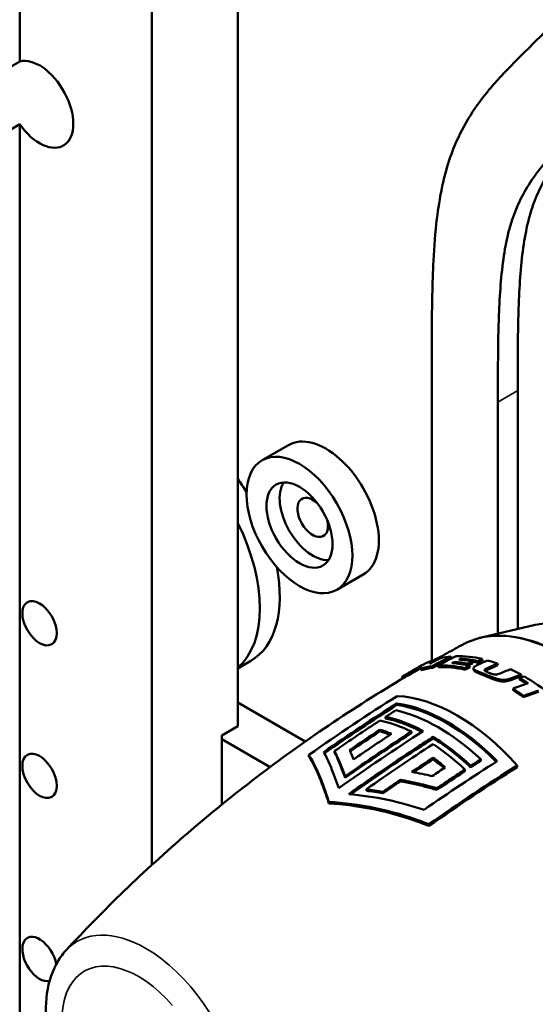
# Model space of a CAD drawing. Header units: millimetres. Extents: x 0 to 2239, y -60 to 841.
# Tile 123 of 151: x 1027 to 1040, y 297 to 323. Entities that reach past the tile are written whole.
import ezdxf

# ---------------------------------------------------------------- set-up
doc = ezdxf.new("R2010")
doc.units = ezdxf.units.MM
doc.layers.add('Sichtbar (ISO)', color=7, linetype='Continuous', lineweight=50)
doc.layers.add('Sichtbar schmal (ISO)', color=7, linetype='Continuous', lineweight=35)

msp = doc.modelspace()

# ---------------------------------------------------------------- linework, layer by layer
at = {"layer": 'Sichtbar (ISO)'}
for p, q in [((1032.4462, 304.0355), (1032.4462, 338.0221)), ((1030.1481, 300.3268), (1030.1481, 327.5097)), ((1026.6125, 321.8196), (1026.6125, 327.1015)), ((1026.0822, 321.5134), (1026.6125, 321.8196)), ((1026.6125, 320.1359), (1026.0822, 319.8297)), ((1026.6125, 280.9948), (1026.6125, 320.1359)), ((1037.6346, 305.7631), (1037.6346, 313.7265)), ((1039.9327, 313.0121), (1039.9327, 306.6356)), ((1039.4023, 312.7059), (1039.4023, 306.5113)), ((1033.8026, 311.5575), (1033.0955, 311.1492)), ((1035.8026, 308.0934), (1035.0955, 307.6851)), ((1040.4027, 306.7458), (1038.9656, 306.409)), ((1032.792, 305.7838), (1032.4462, 305.5841)), ((1037.6296, 305.7357), (1037.6071, 305.7802)), ((1038.1648, 305.857), (1038.1471, 305.9026)), ((1038.4261, 305.8122), (1038.4159, 305.8448)), ((1038.8725, 305.7323), (1038.8623, 305.7772)), ((1038.9941, 305.7892), (1038.9842, 305.8341)), ((1037.3532, 305.5363), (1037.3317, 305.5811)), ((1037.6645, 305.5992), (1037.6459, 305.6446)), ((1037.8119, 305.6122), (1037.7947, 305.6576)), ((1038.2489, 305.7182), (1038.2368, 305.7556)), ((1038.5241, 305.5482), (1038.5134, 305.593)), ((1038.6101, 305.6643), (1038.5988, 305.7094)), ((1038.655, 305.6107), (1038.6445, 305.6555)), ((1038.7344, 305.7237), (1038.7233, 305.7688)), ((1038.7595, 305.5376), (1038.7505, 305.5824)), ((1039.4012, 305.6657), (1039.395, 305.7095)), ((1036.8605, 305.3144), (1036.8352, 305.3559)), ((1037.0761, 305.4325), (1037.052, 305.4762)), ((1039.9821, 305.285), (1039.982, 305.3258)), ((1040.0213, 305.3775), (1040.0208, 305.4186)), ((1039.8068, 305), (1039.8079, 305.0398)), ((1040.0846, 304.8149), (1040.0883, 304.853)), ((1032.4462, 304.6682), (1034.2513, 303.626)), ((1036.7007, 304.6478), (1036.7007, 304.6042)), ((1036.4002, 304.2872), (1036.4002, 304.2443)), ((1032.4462, 304.0355), (1032.0219, 303.7905)), ((1036.2485, 303.942), (1036.2485, 303.8999)), ((1032.0219, 301.9429), (1032.0219, 303.7905)), ((1032.0219, 303.6884), (1033.3101, 302.9447)), ((1037.0889, 303.8924), (1037.0889, 303.8514)), ((1037.6726, 303.7525), (1037.6726, 303.7116)), ((1034.345, 303.2685), (1034.345, 303.2228)), ((1035.0358, 303.3731), (1035.0358, 303.33)), ((1037.6708, 303.1922), (1037.6708, 303.1508)), ((1038.9429, 303.1513), (1038.9429, 303.1085)), ((1038.5222, 302.8787), (1038.5222, 302.8358)), ((1038.6739, 302.9776), (1038.6739, 302.9347)), ((1039.9216, 302.9874), (1039.9216, 302.9423)), ((1035.3148, 302.6933), (1035.3148, 302.6521)), ((1035.884, 302.3502), (1035.884, 302.309)), ((1036.7929, 302.6026), (1036.7929, 302.5611)), ((1037.767, 302.3762), (1037.767, 302.3332)), ((1036.3308, 302.2834), (1036.3308, 302.2419)), ((1034.8807, 302.0116), (1034.8807, 301.9705)), ((1037.5591, 301.4128), (1037.5591, 301.3672))]:
    msp.add_line(p, q, dxfattribs=at)
for centre, major_axis, ratio, start_param, end_param in [((1027.1429, 320.6716), (0.6375, -1.1042), 0.5773503, 4.8689122, 9.2682547), ((1034.8026, 309.8254), (1, -1.7321), 0.5773503, 0, 3.1415927), ((1030.917, 309.0314), (-1.875, 3.2476), 0.5773503, 4.7693007, 4.8831444), ((1034.449, 309.6213), (0.625, -1.0825), 0.5773503, 3.4283492, 5.9964288), ((1034.449, 309.6213), (-0.2875, 0.498), 0.5773503, 5.1633608, 10.5446024), ((1030.3867, 308.7252), (1.875, -3.2476), 0.5773503, 0.1039585, 1.4668378), ((1030.917, 309.0314), (1.875, -3.2476), 0.5773503, 0, 1.031435), ((1040.077, 300.9084), (-2.7304, 4.7481), 0.5773974, 6.1921677, 6.2831814), ((1045.4078, 272.0379), (19.6477, 34.7495), 0.7604302, 0.8703243, 0.8792241), ((1044.947, 271.5215), (-20.9337, -34.7737), 0.7548039, 4.0187915, 4.0340629), ((1045.0035, 271.3825), (20.8435, 34.9072), 0.7551899, 0.8739556, 0.8891839), ((1043.7737, 269.3298), (23.2108, 37.0534), 0.7183327, 0.8731736, 0.8872749), ((1040.0768, 300.9088), (-2.7304, 4.7476), 0.5776, 6.0219997, 6.1068947), ((1040.0768, 300.9088), (-2.7308, 4.7473), 0.5777996, 5.7862027, 5.9810106), ((1039.9378, 300.8279), (-2.7508, 4.7365), 0.5765886, 5.812859, 5.9132055), ((1039.9813, 300.8534), (-2.7447, 4.7398), 0.5770163, 5.7889903, 5.911925), ((1042.2482, 267.4626), (26.7065, 37.6442), 0.6959885, 0.8785832, 0.8856512), ((1042.5601, 267.7192), (-26.2012, -37.5734), 0.7011374, 4.0206618, 4.0239569), ((1042.5976, 267.613), (26.1274, 37.672), 0.7012613, 0.8770045, 0.8802932), ((1040.0768, 300.9088), (2.7315, -4.747), 0.5779715, 2.5354548, 2.6071327), ((1045.5819, 273.5529), (-17.6557, -33.7242), 0.7637819, 4.0094858, 4.0191474), ((1045.6589, 273.3911), (17.5576, 33.8767), 0.7645024, 0.8651111, 0.8736264), ((1039.6869, 300.6829), (-2.7885, 4.7121), 0.5759339, 6.0363824, 6.1343315), ((1039.6871, 300.6826), (-2.7633, 4.6694), 0.5759339, 6.0363849, 6.1343274), ((1039.6866, 300.6836), (-2.7855, 4.7131), 0.5745628, 5.7904705, 5.9923472), ((1039.6866, 300.6836), (-2.76, 4.67), 0.5745628, 5.7904705, 5.9923472), ((1039.84, 300.7715), (-2.7643, 4.7279), 0.5757376, 5.8157614, 5.916098), ((1042.5461, 267.9225), (-26.011, -37.3427), 0.7018125, 4.0290879, 4.0326594), ((1042.5889, 267.8106), (25.933, 37.448), 0.7020379, 0.885297, 0.8888614), ((1042.747, 267.9598), (-25.7573, -37.4729), 0.704168, 4.0242491, 4.0276468), ((1042.7904, 267.8467), (25.6788, 37.5784), 0.7044032, 0.8804232, 0.883814), ((1039.9814, 300.8533), (-2.7196, 4.6966), 0.5770163, 5.788991, 5.8294289), ((1042.0131, 270.1423), (-26.0658, -33.8173), 0.7117325, 4.0406642, 4.0473832), ((1042.032, 270.0456), (26.014, 33.9143), 0.7114223, 0.8972224, 0.9039265), ((1041.0401, 270.1447), (27.1241, 33.2182), 0.6959879, 0.9013249, 0.9080587), ((1040.0768, 300.9088), (2.7323, -4.7465), 0.5781199, 2.3728147, 2.4445558), ((1039.6866, 300.6835), (-2.7891, 4.7109), 0.5772562, 6.2278876, 6.3063628), ((1039.6866, 300.6835), (-2.7636, 4.6679), 0.5772562, 6.2278875, 6.283189), ((1040.2679, 271.252), (-27.3881, -31.4192), 0.6880928, 4.0512468, 4.0591402), ((1040.2708, 271.1704), (27.3588, 31.5063), 0.6874132, 0.9083336, 0.9162088), ((1039.9859, 300.8564), (2.7424, -4.7405), 0.5767696, 2.2964864, 2.3556907), ((1039.9859, 300.8561), (-2.7176, 4.6976), 0.5767696, 5.448237, 5.4972808), ((1040.0768, 300.9088), (2.7332, -4.746), 0.578244, 2.1601849, 2.3510694), ((1039.6866, 300.6831), (-2.7459, 4.679), 0.5717766, 5.3807559, 5.4534123), ((1039.3886, 272.5081), (27.5563, 29.4294), 0.6774463, 0.9202871, 0.9321463), ((1039.6866, 300.6836), (-2.771, 4.7216), 0.5717746, 5.3807508, 5.4534146), ((1038.5265, 272.7343), (-28.1707, -28.805), 0.6602569, 4.0607251, 4.0725903), ((1038.3145, 299.8914), (-2.7135, 4.7), 0.5773503, 5.0656828, 5.9298915), ((1038.5192, 272.6626), (28.1583, 28.8879), 0.6593197, 0.9181817, 0.9300173), ((1038.8759, 260.171), (-27.9449, -48.4031), 0.5773581, 3.9828372, 3.9896571), ((1037.8103, 299.6003), (-2.6967, 4.6708), 0.5773503, 5.1962519, 5.8016533), ((1038.0454, 299.736), (2.7051, -4.6853), 0.5773503, 1.9988795, 2.7153845), ((1038.0454, 299.736), (-2.68, 4.642), 0.5773503, 5.1444582, 5.860486), ((1037.5413, 299.4449), (2.6859, -4.6521), 0.5773503, 2.3924565, 2.6613181), ((1037.5413, 299.4449), (-2.6609, 4.6087), 0.5773503, 5.5436409, 5.8058708), ((1039.1404, 259.2392), (28.4695, 49.3122), 0.5773611, 0.8572596, 0.8775158), ((1037.3896, 299.3574), (-2.6793, 4.6407), 0.5773503, 5.5772295, 5.8036887), ((1037.1205, 299.202), (2.6666, -4.6187), 0.5773503, 2.5058669, 2.5895485), ((1039.8856, 257.488), (-29.3563, -50.8464), 0.5773491, 3.9868151, 4.041447), ((1039.1403, 259.2547), (28.4355, 49.2518), 0.5773503, 0.85737, 0.8772851), ((1039.4567, 258.2665), (-28.9997, -50.2302), 0.5773585, 3.9977025, 4.0225647), ((1037.1205, 299.202), (-2.6415, 4.5752), 0.5773503, 5.6595234, 5.7333967), ((1037.5413, 299.4449), (2.6859, -4.6521), 0.5773503, 2.0534121, 2.3216089), ((1037.5413, 299.4449), (-2.6609, 4.6087), 0.5773503, 5.1920631, 5.4628759), ((1040.3036, 257.3551), (-29.2835, -50.7206), 0.5773506, 3.9906059, 4.0339137), ((1037.3896, 299.3574), (-2.6793, 4.6407), 0.5773503, 5.1942332, 5.423492), ((1040.5722, 257.5851), (29.0231, 50.2744), 0.5773838, 0.8560591, 0.8699252), ((1040.5677, 257.6276), (28.9738, 50.1842), 0.5773503, 0.8561553, 0.8688559), ((1037.1205, 299.202), (2.6666, -4.6187), 0.5773503, 2.1225514, 2.2097449), ((1037.1205, 299.202), (-2.6415, 4.5752), 0.5773503, 5.269545, 5.349938), ((1041.1497, 258.8261), (27.9664, 48.4404), 0.5773586, 0.8412036, 0.8480182), ((1040.8887, 258.1992), (-28.489, -49.3479), 0.5773733, 3.998852, 4.0075468), ((1035.8453, 296.545), (6.7077, -2.3749), 0.7999375, 1.7771075, 1.8412498), ((1040.5562, 257.6473), (28.9983, 50.2061), 0.5772063, 0.8776519, 0.8889774), ((1027.1429, 297.8097), (-0.325, 0.5629), 0.5773503, 4.1580583, 9.2640413)]:
    msp.add_ellipse(centre, major_axis=major_axis, ratio=ratio, start_param=start_param, end_param=end_param, dxfattribs=at)
for centre, major_axis in [((1034.0955, 309.4172), (-1, 1.7321)), ((1034.0955, 309.4172), (-0.625, 1.0825)), ((1027.1429, 306.7911), (-0.325, 0.5629)), ((1027.1429, 302.7086), (-0.325, 0.5629))]:
    msp.add_ellipse(centre, major_axis=major_axis, ratio=0.5773503, dxfattribs=at)
for points, knots in [([(1037.6346, 313.7265), (1037.6346, 314.3433), (1037.6337, 314.9606), (1037.6463, 315.5699), (1037.6526, 315.8781), (1037.6624, 316.1844), (1037.678, 316.4869), (1037.6977, 316.8694), (1037.7265, 317.246), (1037.7709, 317.6116), (1037.8045, 317.8886), (1037.8469, 318.1593), (1037.901, 318.4205), (1037.9367, 318.5926), (1037.9775, 318.7607), (1038.0239, 318.9236), (1038.0886, 319.1508), (1038.1643, 319.368), (1038.2507, 319.5743), (1038.3711, 319.8618), (1038.512, 320.1281), (1038.6684, 320.3759), (1038.823, 320.621), (1038.9928, 320.8479), (1039.1715, 321.0629), (1039.2745, 321.1867), (1039.3803, 321.3065), (1039.4882, 321.4236), (1039.7218, 321.6773), (1039.9647, 321.9182), (1040.2083, 322.1582), (1041.1841, 323.1198), (1042.1704, 324.066), (1043.1511, 325.0205), (1043.3794, 325.2427), (1043.6073, 325.4653), (1043.8344, 325.6892), (1044.0147, 325.867), (1044.1945, 326.0457), (1044.3713, 326.2286), (1044.522, 326.3845), (1044.6706, 326.5435), (1044.8139, 326.7096), (1044.9573, 326.8757), (1045.0954, 327.0489), (1045.2235, 327.2348), (1045.3316, 327.3917), (1045.4326, 327.5576), (1045.5198, 327.7387), (1045.5972, 327.8997), (1045.6636, 328.0725), (1045.716, 328.258), (1045.7698, 328.4484), (1045.8087, 328.6521), (1045.8382, 328.8626), (1045.8723, 329.1067), (1045.8936, 329.3601), (1045.9079, 329.6179), (1045.9183, 329.8048), (1045.9249, 329.994), (1045.9298, 330.1843), (1045.944, 330.7363), (1045.9431, 331.2974), (1045.9431, 331.8578)], [0, 0, 0, 0, 0.0720994, 0.0720994, 0.0720994, 0.1085789, 0.1085789, 0.1085789, 0.1546935, 0.1546935, 0.1546935, 0.1896425, 0.1896425, 0.1896425, 0.2126861, 0.2126861, 0.2126861, 0.2448059, 0.2448059, 0.2448059, 0.2895737, 0.2895737, 0.2895737, 0.3338527, 0.3338527, 0.3338527, 0.3593459, 0.3593459, 0.3593459, 0.4145875, 0.4145875, 0.4145875, 0.6359245, 0.6359245, 0.6359245, 0.6874428, 0.6874428, 0.6874428, 0.7283652, 0.7283652, 0.7283652, 0.7632574, 0.7632574, 0.7632574, 0.798163, 0.798163, 0.798163, 0.8276439, 0.8276439, 0.8276439, 0.8538379, 0.8538379, 0.8538379, 0.8807248, 0.8807248, 0.8807248, 0.9118969, 0.9118969, 0.9118969, 0.9344828, 0.9344828, 0.9344828, 1, 1, 1, 1]), ([(1039.9327, 313.0121), (1039.9327, 313.793), (1039.9313, 314.5747), (1039.9601, 315.3384), (1039.9807, 315.8851), (1040.0168, 316.4225), (1040.0943, 316.9297), (1040.1295, 317.1601), (1040.1732, 317.3843), (1040.2289, 317.5977), (1040.2615, 317.7227), (1040.2983, 317.844), (1040.3394, 317.9612), (1040.406, 318.1514), (1040.484, 318.3309), (1040.5713, 318.4998), (1040.7561, 318.8574), (1040.9826, 319.1675), (1041.2258, 319.4545), (1041.3626, 319.6159), (1041.5048, 319.77), (1041.6494, 319.9207), (1041.7433, 320.0186), (1041.8382, 320.115), (1041.9336, 320.2107), (1042.0816, 320.3589), (1042.2308, 320.5052), (1042.3801, 320.6513), (1042.768, 321.0311), (1043.1564, 321.41), (1043.5457, 321.7877), (1044.3054, 322.5248), (1045.0684, 323.2572), (1045.8227, 324.002), (1046.0092, 324.1861), (1046.1951, 324.371), (1046.3778, 324.5606), (1046.6745, 324.8686), (1046.9626, 325.1891), (1047.2207, 325.5483), (1047.4487, 325.8655), (1047.6533, 326.2129), (1047.8081, 326.6117), (1047.8891, 326.8203), (1047.9564, 327.043), (1048.0104, 327.2766), (1048.1124, 327.7178), (1048.1668, 328.1977), (1048.1975, 328.6925), (1048.2143, 328.9628), (1048.2239, 329.2376), (1048.2301, 329.5145), (1048.2422, 330.0524), (1048.2412, 330.5983), (1048.2412, 331.1434)], [0, 0, 0, 0, 0.0912872, 0.0912872, 0.0912872, 0.1566356, 0.1566356, 0.1566356, 0.1863172, 0.1863172, 0.1863172, 0.2037018, 0.2037018, 0.2037018, 0.2318928, 0.2318928, 0.2318928, 0.2915926, 0.2915926, 0.2915926, 0.325185, 0.325185, 0.325185, 0.3469854, 0.3469854, 0.3469854, 0.3807659, 0.3807659, 0.3807659, 0.4685168, 0.4685168, 0.4685168, 0.6397604, 0.6397604, 0.6397604, 0.6820993, 0.6820993, 0.6820993, 0.7508886, 0.7508886, 0.7508886, 0.8116364, 0.8116364, 0.8116364, 0.843424, 0.843424, 0.843424, 0.9034672, 0.9034672, 0.9034672, 0.9362744, 0.9362744, 0.9362744, 1, 1, 1, 1]), ([(1047.7108, 330.8372), (1047.7108, 330.2921), (1047.7118, 329.7462), (1047.6998, 329.2083), (1047.6936, 328.9314), (1047.6839, 328.6566), (1047.6672, 328.3863), (1047.6365, 327.8915), (1047.5821, 327.4116), (1047.4801, 326.9704), (1047.4261, 326.7368), (1047.3587, 326.5141), (1047.2777, 326.3055), (1047.123, 325.9067), (1046.9183, 325.5593), (1046.6904, 325.2421), (1046.4323, 324.8829), (1046.1442, 324.5624), (1045.8475, 324.2544), (1045.6648, 324.0648), (1045.4788, 323.8799), (1045.2923, 323.6958), (1044.5381, 322.951), (1043.7751, 322.2186), (1043.0154, 321.4815), (1042.6261, 321.1038), (1042.2377, 320.7249), (1041.8498, 320.3452), (1041.7005, 320.199), (1041.5512, 320.0527), (1041.4033, 319.9045), (1041.3079, 319.8088), (1041.2129, 319.7124), (1041.1191, 319.6146), (1040.9744, 319.4638), (1040.8323, 319.3097), (1040.6954, 319.1483), (1040.4522, 318.8614), (1040.2257, 318.5512), (1040.0409, 318.1936), (1039.9537, 318.0247), (1039.8757, 317.8452), (1039.8091, 317.655), (1039.768, 317.5378), (1039.7312, 317.4165), (1039.6986, 317.2915), (1039.6428, 317.0781), (1039.5991, 316.8539), (1039.5639, 316.6235), (1039.4865, 316.1163), (1039.4504, 315.5789), (1039.4298, 315.0322), (1039.401, 314.2686), (1039.4023, 313.4868), (1039.4023, 312.7059)], [0, 0, 0, 0, 0.0637256, 0.0637256, 0.0637256, 0.0965328, 0.0965328, 0.0965328, 0.156576, 0.156576, 0.156576, 0.1883636, 0.1883636, 0.1883636, 0.2491114, 0.2491114, 0.2491114, 0.3179007, 0.3179007, 0.3179007, 0.3602396, 0.3602396, 0.3602396, 0.5314832, 0.5314832, 0.5314832, 0.6192341, 0.6192341, 0.6192341, 0.6530146, 0.6530146, 0.6530146, 0.674815, 0.674815, 0.674815, 0.7084074, 0.7084074, 0.7084074, 0.7681072, 0.7681072, 0.7681072, 0.7962982, 0.7962982, 0.7962982, 0.8136828, 0.8136828, 0.8136828, 0.8433644, 0.8433644, 0.8433644, 0.9087128, 0.9087128, 0.9087128, 1, 1, 1, 1]), ([(1040.4027, 306.7458), (1040.7141, 306.8188), (1041.0516, 306.8171), (1041.7694, 306.6721), (1042.1517, 306.5185), (1042.9149, 306.072), (1043.2956, 305.7757), (1044.0111, 305.0748), (1044.346, 304.6705), (1044.9378, 303.7954), (1045.1949, 303.325), (1045.607, 302.3631), (1045.7619, 301.8717), (1045.953, 300.9141), (1045.9889, 300.448), (1045.9336, 299.6098), (1045.8493, 299.2336), (1045.706, 298.9066)], [0.9580821, 0.9580821, 0.9580821, 0.9580821, 1.256493, 1.256493, 1.5774755, 1.5774755, 1.9059894, 1.9059894, 2.233584, 2.233584, 2.5600984, 2.5600984, 2.8867764, 2.8867764, 3.2147459, 3.2147459, 3.5253926, 3.5253926, 3.5253926, 3.5253926]), ([(1038.4722, 306.2238), (1038.503, 306.2403), (1038.5344, 306.256), (1038.5978, 306.2857), (1038.63, 306.2997), (1038.6951, 306.3261), (1038.7281, 306.3385), (1038.7947, 306.3615), (1038.8284, 306.3722), (1038.8965, 306.3919), (1038.9309, 306.4008), (1038.9656, 306.409)], [0.80414771, 0.80414771, 0.80414771, 0.80414771, 0.83493458, 0.83493458, 0.86572145, 0.86572145, 0.89650832, 0.89650832, 0.92729519, 0.92729519, 0.95808206, 0.95808206, 0.95808206, 0.95808206]), ([(1038.4722, 306.2238), (1038.3982, 306.1842), (1038.3244, 306.1445), (1038.177, 306.0644), (1038.1033, 306.0242), (1037.9563, 305.9432), (1037.883, 305.9025), (1037.7463, 305.8262), (1037.6831, 305.7906), (1037.6199, 305.7549)], [5.479037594, 5.479037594, 5.479037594, 5.479037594, 5.482588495, 5.482588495, 5.486139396, 5.486139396, 5.489690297, 5.489690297, 5.492760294, 5.492760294, 5.492760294, 5.492760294]), ([(1037.6071, 305.7802), (1037.602, 305.7703), (1037.5976, 305.7592), (1037.5901, 305.735), (1037.5871, 305.7217), (1037.5847, 305.7073)], [0.00000086, 0.00000086, 0.00000086, 0.00000086, 0.05311507, 0.05311507, 0.106226, 0.106226, 0.106226, 0.106226]), ([(1038.4159, 305.8448), (1038.4067, 305.8402), (1038.3975, 305.8356), (1038.3791, 305.8265), (1038.3698, 305.8219), (1038.3606, 305.8173)], [0.000006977, 0.000006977, 0.000006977, 0.000006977, 0.006902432, 0.006902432, 0.013799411, 0.013799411, 0.013799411, 0.013799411]), ([(1037.3317, 305.5811), (1037.3318, 305.5939), (1037.3327, 305.6054), (1037.3364, 305.6258), (1037.3391, 305.6346), (1037.3427, 305.6421)], [0.00000046, 0.00000046, 0.00000046, 0.00000046, 0.05726828, 0.05726828, 0.11453073, 0.11453073, 0.11453073, 0.11453073]), ([(1038.2368, 305.7556), (1038.2262, 305.7503), (1038.2156, 305.745), (1038.1943, 305.7343), (1038.1837, 305.729), (1038.173, 305.7236)], [0.000005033, 0.000005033, 0.000005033, 0.000005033, 0.00797415, 0.00797415, 0.015943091, 0.015943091, 0.015943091, 0.015943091]), ([(1038.173, 305.7236), (1038.2496, 305.7193), (1038.3272, 305.7114), (1038.4845, 305.6887), (1038.5641, 305.6739), (1038.6445, 305.6555)], [-0.14253355, -0.14253355, -0.14253355, -0.14253355, -0.07126927, -0.07126927, -0.000001, -0.000001, -0.000001, -0.000001]), ([(1039.0682, 305.4193), (1039.0577, 305.4235), (1039.0474, 305.4277), (1039.0374, 305.4317), (1039.0274, 305.4357), (1039.0176, 305.4396), (1039.008, 305.4434), (1038.9985, 305.4472), (1038.9892, 305.4509), (1038.9801, 305.4545), (1038.9711, 305.4581), (1038.9622, 305.4617), (1038.9536, 305.4651), (1038.945, 305.4686), (1038.9366, 305.472), (1038.9284, 305.4753), (1038.9202, 305.4787), (1038.9122, 305.4819), (1038.9045, 305.4852), (1038.8967, 305.4884), (1038.8891, 305.4916), (1038.8818, 305.4947), (1038.8745, 305.4979), (1038.8674, 305.501), (1038.8605, 305.504), (1038.8537, 305.5071), (1038.8471, 305.5101), (1038.8408, 305.513), (1038.8345, 305.516), (1038.8285, 305.5189), (1038.8228, 305.5217), (1038.8171, 305.5246), (1038.8117, 305.5275), (1038.8065, 305.5303), (1038.8013, 305.5332), (1038.7963, 305.536), (1038.7916, 305.539), (1038.7869, 305.5419), (1038.7824, 305.5449), (1038.7782, 305.5479), (1038.774, 305.551), (1038.77, 305.5541), (1038.7665, 305.5574), (1038.763, 305.5607), (1038.7598, 305.5641), (1038.7573, 305.5677), (1038.7547, 305.5712), (1038.7527, 305.5749), (1038.7514, 305.5788), (1038.7501, 305.5827), (1038.7496, 305.5867), (1038.7501, 305.5909), (1038.7506, 305.5951), (1038.7521, 305.5994), (1038.7545, 305.6038), (1038.7569, 305.6081), (1038.7602, 305.6124), (1038.7642, 305.6167), (1038.7682, 305.621), (1038.773, 305.6253), (1038.7784, 305.6295), (1038.7838, 305.6337), (1038.7899, 305.6378), (1038.7962, 305.6418), (1038.8025, 305.6459), (1038.8091, 305.6498), (1038.816, 305.6536), (1038.823, 305.6575), (1038.8301, 305.6612), (1038.8375, 305.665), (1038.8449, 305.6687), (1038.8525, 305.6724), (1038.8604, 305.676)], [0, 0, 0, 0, 0.0416667, 0.0416667, 0.0416667, 0.0833333, 0.0833333, 0.0833333, 0.125, 0.125, 0.125, 0.1666667, 0.1666667, 0.1666667, 0.2083333, 0.2083333, 0.2083333, 0.25, 0.25, 0.25, 0.2916667, 0.2916667, 0.2916667, 0.3333333, 0.3333333, 0.3333333, 0.375, 0.375, 0.375, 0.4166667, 0.4166667, 0.4166667, 0.4583333, 0.4583333, 0.4583333, 0.5, 0.5, 0.5, 0.5416667, 0.5416667, 0.5416667, 0.5833333, 0.5833333, 0.5833333, 0.625, 0.625, 0.625, 0.6666667, 0.6666667, 0.6666667, 0.7083333, 0.7083333, 0.7083333, 0.75, 0.75, 0.75, 0.7916667, 0.7916667, 0.7916667, 0.8333333, 0.8333333, 0.8333333, 0.875, 0.875, 0.875, 0.9166667, 0.9166667, 0.9166667, 0.9583333, 0.9583333, 0.9583333, 1, 1, 1, 1]), ([(1038.7595, 305.5376), (1038.7598, 305.5365), (1038.7601, 305.5355), (1038.7604, 305.5344), (1038.7616, 305.5305), (1038.7636, 305.5268), (1038.7661, 305.5233), (1038.7686, 305.5197), (1038.7717, 305.5163), (1038.7752, 305.5131), (1038.7787, 305.5098), (1038.7826, 305.5067), (1038.7867, 305.5036), (1038.7909, 305.5006), (1038.7953, 305.4976), (1038.8, 305.4947), (1038.8046, 305.4918), (1038.8095, 305.489), (1038.8146, 305.4861), (1038.8198, 305.4833), (1038.8252, 305.4805), (1038.8308, 305.4776), (1038.8365, 305.4748), (1038.8424, 305.4719), (1038.8486, 305.469), (1038.8548, 305.466), (1038.8614, 305.4631), (1038.8681, 305.46), (1038.8749, 305.457), (1038.8819, 305.4539), (1038.8892, 305.4508), (1038.8965, 305.4477), (1038.904, 305.4445), (1038.9116, 305.4413), (1038.9193, 305.4381), (1038.9272, 305.4349), (1038.9353, 305.4316), (1038.9434, 305.4283), (1038.9518, 305.4249), (1038.9603, 305.4215), (1038.9688, 305.418), (1038.9776, 305.4145), (1038.9866, 305.4109), (1038.9956, 305.4073), (1039.0048, 305.4037), (1039.0142, 305.3999), (1039.0237, 305.3961), (1039.0334, 305.3923), (1039.0433, 305.3883), (1039.0533, 305.3843), (1039.0634, 305.3802), (1039.0739, 305.3761)], [0.32171393, 0.32171393, 0.32171393, 0.32171393, 0.33333333, 0.33333333, 0.33333333, 0.375, 0.375, 0.375, 0.41666667, 0.41666667, 0.41666667, 0.45833333, 0.45833333, 0.45833333, 0.5, 0.5, 0.5, 0.54166667, 0.54166667, 0.54166667, 0.58333333, 0.58333333, 0.58333333, 0.625, 0.625, 0.625, 0.66666667, 0.66666667, 0.66666667, 0.70833333, 0.70833333, 0.70833333, 0.75, 0.75, 0.75, 0.79166667, 0.79166667, 0.79166667, 0.83333333, 0.83333333, 0.83333333, 0.875, 0.875, 0.875, 0.91666667, 0.91666667, 0.91666667, 0.95833333, 0.95833333, 0.95833333, 1, 1, 1, 1]), ([(1039.1573, 305.6084), (1039.151, 305.6058), (1039.145, 305.6031), (1039.1391, 305.6005), (1039.1332, 305.5979), (1039.1275, 305.5953), (1039.1219, 305.5927), (1039.1163, 305.5901), (1039.1109, 305.5876), (1039.1057, 305.585), (1039.1006, 305.5825), (1039.0956, 305.5799), (1039.0908, 305.5774), (1039.0861, 305.5749), (1039.0815, 305.5723), (1039.0773, 305.5698), (1039.0731, 305.5673), (1039.0692, 305.5648), (1039.0655, 305.5622), (1039.0619, 305.5597), (1039.0586, 305.5571), (1039.0557, 305.5545), (1039.0529, 305.5518), (1039.0505, 305.5491), (1039.0488, 305.5464), (1039.047, 305.5437), (1039.0459, 305.541), (1039.0454, 305.5384), (1039.045, 305.5357), (1039.0453, 305.533), (1039.0461, 305.5305), (1039.0469, 305.528), (1039.0483, 305.5257), (1039.0499, 305.5235), (1039.0516, 305.5214), (1039.0535, 305.5195), (1039.0556, 305.5177), (1039.0577, 305.5159), (1039.06, 305.5141), (1039.0623, 305.5125), (1039.0647, 305.5108), (1039.0671, 305.5093), (1039.0696, 305.5078), (1039.072, 305.5063), (1039.0745, 305.5048), (1039.077, 305.5034), (1039.0796, 305.502), (1039.0821, 305.5007), (1039.0847, 305.4994), (1039.0873, 305.4981), (1039.0899, 305.4968), (1039.0925, 305.4955), (1039.0951, 305.4942), (1039.0977, 305.493), (1039.1003, 305.4917), (1039.103, 305.4905), (1039.1056, 305.4893), (1039.1083, 305.4881), (1039.111, 305.4869), (1039.1137, 305.4857), (1039.1164, 305.4845), (1039.1191, 305.4833), (1039.1218, 305.4821), (1039.1245, 305.4809), (1039.1273, 305.4798), (1039.13, 305.4786), (1039.1328, 305.4774), (1039.1356, 305.4762), (1039.1384, 305.4751), (1039.1411, 305.4739), (1039.1439, 305.4727), (1039.1467, 305.4716), (1039.1496, 305.4704), (1039.1524, 305.4693), (1039.1552, 305.4681), (1039.1581, 305.4669), (1039.1609, 305.4658), (1039.1638, 305.4646), (1039.1667, 305.4634)], [0, 0, 0, 0, 0.0384615, 0.0384615, 0.0384615, 0.0769231, 0.0769231, 0.0769231, 0.1153846, 0.1153846, 0.1153846, 0.1538462, 0.1538462, 0.1538462, 0.1923077, 0.1923077, 0.1923077, 0.2307692, 0.2307692, 0.2307692, 0.2692308, 0.2692308, 0.2692308, 0.3076923, 0.3076923, 0.3076923, 0.3461538, 0.3461538, 0.3461538, 0.3846154, 0.3846154, 0.3846154, 0.4230769, 0.4230769, 0.4230769, 0.4615385, 0.4615385, 0.4615385, 0.5, 0.5, 0.5, 0.5384615, 0.5384615, 0.5384615, 0.5769231, 0.5769231, 0.5769231, 0.6153846, 0.6153846, 0.6153846, 0.6538462, 0.6538462, 0.6538462, 0.6923077, 0.6923077, 0.6923077, 0.7307692, 0.7307692, 0.7307692, 0.7692308, 0.7692308, 0.7692308, 0.8076923, 0.8076923, 0.8076923, 0.8461538, 0.8461538, 0.8461538, 0.8846154, 0.8846154, 0.8846154, 0.9230769, 0.9230769, 0.9230769, 0.9615385, 0.9615385, 0.9615385, 1, 1, 1, 1]), ([(1039.0636, 305.5116), (1039.0662, 305.5139), (1039.0692, 305.5162), (1039.0724, 305.5184), (1039.076, 305.521), (1039.08, 305.5235), (1039.0842, 305.526), (1039.0884, 305.5285), (1039.0929, 305.531), (1039.0977, 305.5335), (1039.1024, 305.5361), (1039.1074, 305.5386), (1039.1126, 305.5412), (1039.1178, 305.5437), (1039.1232, 305.5463), (1039.1287, 305.5489), (1039.1343, 305.5514), (1039.14, 305.554), (1039.1459, 305.5566), (1039.1518, 305.5593), (1039.1578, 305.5619), (1039.164, 305.5646)], [0.74146759, 0.74146759, 0.74146759, 0.74146759, 0.77458454, 0.77458454, 0.77458454, 0.81215378, 0.81215378, 0.81215378, 0.84972303, 0.84972303, 0.84972303, 0.88729227, 0.88729227, 0.88729227, 0.92486151, 0.92486151, 0.92486151, 0.96243076, 0.96243076, 0.96243076, 1, 1, 1, 1]), ([(1036.9229, 305.3514), (1036.2284, 304.9402), (1035.5465, 304.5087), (1034.2153, 303.6104), (1033.5661, 303.1436), (1032.3064, 302.1812), (1031.6959, 301.6856), (1030.5186, 300.6727), (1029.9518, 300.1553), (1028.8654, 299.1063), (1028.3457, 298.5746), (1027.8506, 298.0396)], [5.50411552, 5.50411552, 5.50411552, 5.50411552, 5.53826297, 5.53826297, 5.57241043, 5.57241043, 5.60655788, 5.60655788, 5.64070533, 5.64070533, 5.67485279, 5.67485279, 5.67485279, 5.67485279]), ([(1039.7454, 305.3132), (1039.7327, 305.3081), (1039.7196, 305.3035), (1039.7062, 305.2992), (1039.6928, 305.2949), (1039.679, 305.2909), (1039.6648, 305.2874), (1039.6506, 305.2839), (1039.636, 305.2809), (1039.6209, 305.2786), (1039.6059, 305.2763), (1039.5904, 305.2747), (1039.5751, 305.274), (1039.5597, 305.2732), (1039.5445, 305.2733), (1039.5295, 305.2741), (1039.5145, 305.2749), (1039.4998, 305.2764), (1039.4854, 305.2784), (1039.4711, 305.2804), (1039.4572, 305.2829), (1039.4436, 305.2858), (1039.4299, 305.2887), (1039.4166, 305.292), (1039.4034, 305.2955), (1039.3902, 305.299), (1039.3773, 305.3028), (1039.3645, 305.3068), (1039.3517, 305.3107), (1039.3391, 305.3149), (1039.3267, 305.3191), (1039.3143, 305.3234), (1039.3022, 305.3277), (1039.2901, 305.332), (1039.2781, 305.3364), (1039.2663, 305.3408), (1039.2545, 305.3453), (1039.2427, 305.3498), (1039.2309, 305.3544), (1039.2191, 305.359), (1039.2073, 305.3636), (1039.1954, 305.3683), (1039.1833, 305.3731), (1039.1713, 305.3779), (1039.1591, 305.3828), (1039.1467, 305.3878), (1039.1342, 305.3928), (1039.1215, 305.3979), (1039.1084, 305.4032), (1039.0953, 305.4084), (1039.0819, 305.4138), (1039.0682, 305.4193)], [0, 0, 0, 0, 0.0588235, 0.0588235, 0.0588235, 0.1176471, 0.1176471, 0.1176471, 0.1764706, 0.1764706, 0.1764706, 0.2352941, 0.2352941, 0.2352941, 0.2941176, 0.2941176, 0.2941176, 0.3529412, 0.3529412, 0.3529412, 0.4117647, 0.4117647, 0.4117647, 0.4705882, 0.4705882, 0.4705882, 0.5294118, 0.5294118, 0.5294118, 0.5882353, 0.5882353, 0.5882353, 0.6470588, 0.6470588, 0.6470588, 0.7058824, 0.7058824, 0.7058824, 0.7647059, 0.7647059, 0.7647059, 0.8235294, 0.8235294, 0.8235294, 0.8823529, 0.8823529, 0.8823529, 0.9411765, 0.9411765, 0.9411765, 1, 1, 1, 1]), ([(1039.0739, 305.3761), (1039.0875, 305.3706), (1039.1007, 305.3653), (1039.1137, 305.3601), (1039.1266, 305.3548), (1039.1393, 305.3498), (1039.1516, 305.3448), (1039.164, 305.3398), (1039.176, 305.335), (1039.188, 305.3303), (1039.1999, 305.3255), (1039.2117, 305.3209), (1039.2234, 305.3163), (1039.2351, 305.3117), (1039.2468, 305.3072), (1039.2585, 305.3028), (1039.2702, 305.2983), (1039.2819, 305.294), (1039.2938, 305.2896), (1039.3058, 305.2853), (1039.3178, 305.281), (1039.3301, 305.2768), (1039.3424, 305.2727), (1039.3549, 305.2686), (1039.3676, 305.2646), (1039.3803, 305.2607), (1039.3931, 305.257), (1039.4062, 305.2535), (1039.4193, 305.25), (1039.4325, 305.2468), (1039.4461, 305.2439), (1039.4596, 305.2411), (1039.4734, 305.2386), (1039.4877, 305.2366), (1039.5019, 305.2347), (1039.5165, 305.2332), (1039.5315, 305.2325), (1039.5464, 305.2318), (1039.5615, 305.2317), (1039.5768, 305.2325), (1039.5921, 305.2333), (1039.6075, 305.2349), (1039.6225, 305.2372), (1039.6375, 305.2395), (1039.652, 305.2425), (1039.6662, 305.246), (1039.6803, 305.2495), (1039.6941, 305.2535), (1039.7075, 305.2579), (1039.7208, 305.2622), (1039.7339, 305.2668), (1039.7465, 305.2719)], [0, 0, 0, 0, 0.0588235, 0.0588235, 0.0588235, 0.1176471, 0.1176471, 0.1176471, 0.1764706, 0.1764706, 0.1764706, 0.2352941, 0.2352941, 0.2352941, 0.2941176, 0.2941176, 0.2941176, 0.3529412, 0.3529412, 0.3529412, 0.4117647, 0.4117647, 0.4117647, 0.4705882, 0.4705882, 0.4705882, 0.5294118, 0.5294118, 0.5294118, 0.5882353, 0.5882353, 0.5882353, 0.6470588, 0.6470588, 0.6470588, 0.7058824, 0.7058824, 0.7058824, 0.7647059, 0.7647059, 0.7647059, 0.8235294, 0.8235294, 0.8235294, 0.8823529, 0.8823529, 0.8823529, 0.9411765, 0.9411765, 0.9411765, 1, 1, 1, 1]), ([(1039.1667, 305.4634), (1039.175, 305.46), (1039.183, 305.4568), (1039.1907, 305.4539), (1039.1983, 305.4509), (1039.2056, 305.4481), (1039.2127, 305.4455), (1039.2197, 305.4429), (1039.2265, 305.4404), (1039.2332, 305.4382), (1039.2399, 305.4359), (1039.2465, 305.4337), (1039.2531, 305.4318), (1039.2597, 305.4298), (1039.2663, 305.428), (1039.2731, 305.4264), (1039.2798, 305.4248), (1039.2867, 305.4233), (1039.294, 305.4221), (1039.3012, 305.4209), (1039.3088, 305.4199), (1039.3167, 305.4194), (1039.3245, 305.4188), (1039.3326, 305.4187), (1039.3407, 305.419), (1039.3489, 305.4193), (1039.3571, 305.4202), (1039.3651, 305.4213), (1039.3732, 305.4224), (1039.3811, 305.4239), (1039.3888, 305.4256), (1039.3964, 305.4274), (1039.4038, 305.4293), (1039.4111, 305.4314), (1039.4184, 305.4335), (1039.4257, 305.4358), (1039.433, 305.4382), (1039.4403, 305.4406), (1039.4476, 305.4432), (1039.4551, 305.446), (1039.4627, 305.4487), (1039.4704, 305.4517), (1039.4784, 305.4548), (1039.4865, 305.458), (1039.4949, 305.4613), (1039.5036, 305.4649)], [0, 0, 0, 0, 0.0666667, 0.0666667, 0.0666667, 0.1333333, 0.1333333, 0.1333333, 0.2, 0.2, 0.2, 0.2666667, 0.2666667, 0.2666667, 0.3333333, 0.3333333, 0.3333333, 0.4, 0.4, 0.4, 0.4666667, 0.4666667, 0.4666667, 0.5333333, 0.5333333, 0.5333333, 0.6, 0.6, 0.6, 0.6666667, 0.6666667, 0.6666667, 0.7333333, 0.7333333, 0.7333333, 0.8, 0.8, 0.8, 0.8666667, 0.8666667, 0.8666667, 0.9333333, 0.9333333, 0.9333333, 1, 1, 1, 1]), ([(1039.982, 305.3258), (1040.0025, 305.3334), (1040.0229, 305.3409), (1040.0637, 305.3558), (1040.0841, 305.3633), (1040.1046, 305.3708)], [0.000001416, 0.000001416, 0.000001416, 0.000001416, 0.01452291, 0.01452291, 0.029044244, 0.029044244, 0.029044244, 0.029044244]), ([(1036.2485, 304.1883), (1036.0461, 304.0559), (1035.8439, 303.9218), (1035.4396, 303.65), (1035.2376, 303.5124), (1035.0358, 303.3731)], [-0.34416531, -0.34416531, -0.34416531, -0.34416531, -0.17208338, -0.17208338, -0.00000182, -0.00000182, -0.00000182, -0.00000182]), ([(1035.3148, 302.6933), (1035.6099, 302.9001), (1035.9053, 303.1035), (1036.4967, 303.5033), (1036.7927, 303.6996), (1037.0889, 303.8924)], [-0.50366813, -0.50366813, -0.50366813, -0.50366813, -0.25183488, -0.25183488, -0.000001, -0.000001, -0.000001, -0.000001]), ([(1035.3148, 302.6521), (1035.8639, 303.0369), (1036.4113, 303.408), (1036.9981, 303.7922), (1037.0435, 303.8218), (1037.0889, 303.8514)], [-5.81249891, -5.81249891, -5.81249891, -5.81249891, -5.38296237, -5.38296237, -5.34688879, -5.34688879, -5.34688879, -5.34688879]), ([(1035.4134, 302.2203), (1036.0453, 302.6689), (1036.6758, 303.0996), (1037.4235, 303.5908), (1037.5482, 303.6721), (1037.6726, 303.7525)], [-6.0124692, -6.0124692, -6.0124692, -6.0124692, -5.51822151, -5.51822151, -5.41896769, -5.41896769, -5.41896769, -5.41896769]), ([(1035.4648, 302.2157), (1036.0841, 302.6544), (1036.7018, 303.0759), (1037.4325, 303.5558), (1037.5527, 303.6341), (1037.6726, 303.7116)], [-5.97404437, -5.97404437, -5.97404437, -5.97404437, -5.48971187, -5.48971187, -5.39407194, -5.39407194, -5.39407194, -5.39407194]), ([(1034.345, 303.2685), (1034.3589, 303.2482), (1034.3728, 303.227), (1034.4615, 303.0843), (1034.5457, 302.9162), (1034.7161, 302.5042), (1034.8023, 302.2604), (1034.8807, 302.0116)], [1.19991238, 1.19991238, 1.19991238, 1.19991238, 1.24365615, 1.24365615, 1.48394782, 1.48394782, 1.7242395, 1.7242395, 1.7242395, 1.7242395]), ([(1034.345, 303.2228), (1034.3606, 303.2004), (1034.3761, 303.1768), (1034.4657, 303.0327), (1034.5491, 302.8662), (1034.7178, 302.4582), (1034.8031, 302.2168), (1034.8807, 301.9705)], [-5.28346637, -5.28346637, -5.28346637, -5.28346637, -5.23461555, -5.23461555, -4.9967107, -4.9967107, -4.75880584, -4.75880584, -4.75880584, -4.75880584]), ([(1035.1444, 302.3754), (1035.0784, 302.5751), (1035.0085, 302.7675), (1034.8721, 303.0966), (1034.8057, 303.2349), (1034.7438, 303.3453)], [-1.69019731, -1.69019731, -1.69019731, -1.69019731, -1.49368407, -1.49368407, -1.30346398, -1.30346398, -1.30346398, -1.30346398]), ([(1035.0358, 303.3731), (1035.0816, 303.2816), (1035.1279, 303.1786), (1035.2211, 302.9515), (1035.2679, 302.8274), (1035.3148, 302.6933)], [-0.28811149, -0.28811149, -0.28811149, -0.28811149, -0.1440548, -0.1440548, -0.00000374, -0.00000374, -0.00000374, -0.00000374]), ([(1035.0358, 303.33), (1035.0778, 303.2462), (1035.1211, 303.1516), (1035.2149, 302.9263), (1035.2656, 302.7923), (1035.3148, 302.6521)], [-5.21516048, -5.21516048, -5.21516048, -5.21516048, -5.09157245, -5.09157245, -4.94894034, -4.94894034, -4.94894034, -4.94894034]), ([(1035.5421, 303.1481), (1035.5243, 303.1922), (1035.5065, 303.2348), (1035.471, 303.3174), (1035.4533, 303.3572), (1035.4357, 303.3956)], [-0.10548683, -0.10548683, -0.10548683, -0.10548683, -0.05274396, -0.05274396, -0.000001, -0.000001, -0.000001, -0.000001]), ([(1037.767, 302.3762), (1037.8928, 302.4613), (1038.0186, 302.5457), (1038.2703, 302.7132), (1038.3962, 302.7963), (1038.5222, 302.8787)], [-0.21422282, -0.21422282, -0.21422282, -0.21422282, -0.10711188, -0.10711188, -0.000001, -0.000001, -0.000001, -0.000001]), ([(1037.6443, 302.7017), (1037.5546, 302.7231), (1037.4646, 302.7432), (1037.2843, 302.7805), (1037.1939, 302.7978), (1037.1034, 302.8136)], [-0.11094165, -0.11094165, -0.11094165, -0.11094165, -0.05547127, -0.05547127, -0.000001, -0.000001, -0.000001, -0.000001]), ([(1036.7929, 302.6026), (1036.9569, 302.5741), (1037.1205, 302.5409), (1037.4455, 302.4654), (1037.6069, 302.4231), (1037.767, 302.3762)], [-0.20071718, -0.20071718, -0.20071718, -0.20071718, -0.10016251, -0.10016251, -0.00000189, -0.00000189, -0.00000189, -0.00000189]), ([(1036.7929, 302.5611), (1036.9106, 302.5404), (1037.0289, 302.5174), (1037.3563, 302.4462), (1037.5646, 302.3925), (1037.767, 302.3332)], [-1.56424813, -1.56424813, -1.56424813, -1.56424813, -1.49772244, -1.49772244, -1.37943619, -1.37943619, -1.37943619, -1.37943619]), ([(1037.4265, 301.7994), (1037.1187, 301.9028), (1036.7886, 301.9943), (1036.1035, 302.1395), (1035.748, 302.1908), (1035.4134, 302.2203)], [-5.29261656, -5.29261656, -5.29261656, -5.29261656, -5.10470004, -5.10470004, -4.90603326, -4.90603326, -4.90603326, -4.90603326]), ([(1034.8807, 302.0116), (1035.2724, 301.989), (1035.7032, 301.9343), (1036.5552, 301.756), (1036.9764, 301.6323), (1037.4201, 301.4676), (1037.4893, 301.4408), (1037.5591, 301.4128)], [4.80660492, 4.80660492, 4.80660492, 4.80660492, 5.0468966, 5.0468966, 5.28718827, 5.28718827, 5.33093204, 5.33093204, 5.33093204, 5.33093204]), ([(1034.8807, 301.9705), (1035.2685, 301.9481), (1035.6951, 301.894), (1036.5386, 301.7175), (1036.9556, 301.5951), (1037.4036, 301.4289), (1037.481, 301.3988), (1037.5591, 301.3672)], [-1.70724149, -1.70724149, -1.70724149, -1.70724149, -1.46933663, -1.46933663, -1.23143177, -1.23143177, -1.18258096, -1.18258096, -1.18258096, -1.18258096]), ([(1031.4788, 291.7552), (1031.241, 291.7013), (1030.9915, 291.7), (1030.4557, 291.7909), (1030.1689, 291.8981), (1029.5891, 292.2161), (1029.2971, 292.4357), (1028.7521, 292.9565), (1028.4993, 293.2579), (1028.0561, 293.9095), (1027.8653, 294.2593), (1027.5616, 294.9773), (1027.4487, 295.3454), (1027.3145, 296.0709), (1027.2939, 296.4281), (1027.36, 297.0956), (1027.4457, 297.4076), (1027.6653, 297.8107), (1027.7509, 297.9318), (1027.8506, 298.0396)], [4.1040717, 4.1040717, 4.1040717, 4.1040717, 4.3730862, 4.3730862, 4.6872876, 4.6872876, 5.0290439, 5.0290439, 5.3706958, 5.3706958, 5.709358, 5.709358, 6.048492, 6.048492, 6.3910132, 6.3910132, 6.7295701, 6.7295701, 6.8915178, 6.8915178, 6.8915178, 6.8915178])]:
    msp.add_open_spline(points, degree=3, knots=knots, dxfattribs=at)
for points in [[(1036.8975, 305.3944), (1037.0466, 305.4827), (1037.1964, 305.5701), (1037.3466, 305.6565)], [(1037.6267, 305.7299), (1037.6277, 305.7319), (1037.6286, 305.7338), (1037.6296, 305.7357)], [(1038.5619, 305.6731), (1038.5779, 305.6703), (1038.594, 305.6674), (1038.6101, 305.6643)], [(1036.7074, 304.8431), (1035.9339, 304.355), (1035.1394, 303.8272), (1034.345, 303.2685)], [(1034.7438, 303.3453), (1035.4016, 303.802), (1036.0575, 304.2377), (1036.7007, 304.6478)], [(1034.7614, 303.3135), (1035.4133, 303.7659), (1036.0632, 304.1976), (1036.7007, 304.6042)], [(1039.3835, 303.1019), (1038.7403, 302.6916), (1038.0844, 302.2562), (1037.4265, 301.7994)], [(1037.5591, 301.4128), (1038.3536, 301.9716), (1039.1481, 302.4992), (1039.9216, 302.9874)], [(1037.5591, 301.3672), (1038.3534, 301.9261), (1039.148, 302.4541), (1039.9216, 302.9423)], [(1038.9429, 303.1085), (1038.8535, 303.0509), (1038.7638, 302.9929), (1038.6739, 302.9347)], [(1037.767, 302.3332), (1038.0198, 302.5037), (1038.2717, 302.6715), (1038.5222, 302.8358)], [(1036.3308, 302.2419), (1036.485, 302.3492), (1036.6391, 302.4557), (1036.7929, 302.5611)], [(1035.884, 302.309), (1036.0308, 302.2906), (1036.1804, 302.2683), (1036.3308, 302.2419)]]:
    msp.add_open_spline(points, degree=3, dxfattribs=at)
at = {"layer": 'Sichtbar schmal (ISO)'}
for p, q in [((1039.9327, 313.0121), (1039.4023, 312.7059)), ((1039.164, 305.5646), (1039.1573, 305.6084)), ((1039.0739, 305.3761), (1039.0682, 305.4193)), ((1039.7465, 305.2719), (1039.7454, 305.3132))]:
    msp.add_line(p, q, dxfattribs=at)
for centre, major_axis, ratio, start_param, end_param in [((1041.1241, 301.5135), (-2.7031, 4.6819), 0.5773503, 5.4977871, 6.2644358), ((1041.1612, 301.5349), (-2.6996, 4.6758), 0.5773503, 3.662949, 6.1105014), ((1029.9893, 295.0848), (-1.8429, 3.1921), 0.5773503, 5.4977637, 6.460251), ((1029.7915, 294.9706), (-1.4508, 2.5129), 0.5773503, 5.0383542, 10.6696091), ((1029.9893, 295.0848), (1.8429, -3.1921), 0.5773497, 6.1061197, 8.6393562)]:
    msp.add_ellipse(centre, major_axis=major_axis, ratio=ratio, start_param=start_param, end_param=end_param, dxfattribs=at)

doc.saveas('drawing.dxf')
